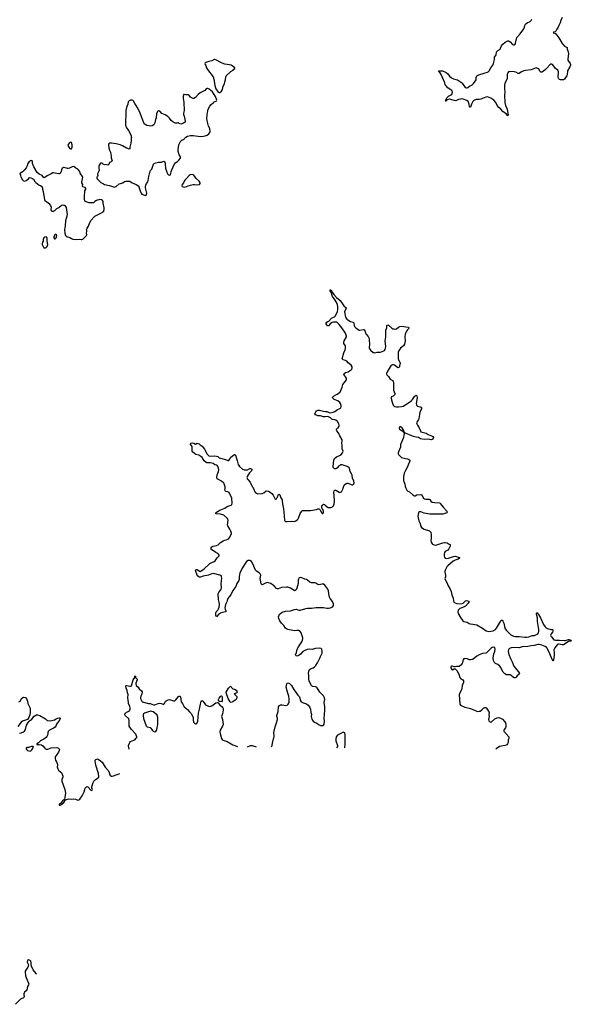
# Model space of a CAD drawing. Header units: inches. Extents: x 2143843 to 2212570, y 881249 to 1017455.
# Tile 21 of 54: x 2180653 to 2194259, y 898650 to 922933. Entities that reach past the tile are written whole.
import ezdxf

# ---------------------------------------------------------------- set-up
doc = ezdxf.new("R2010")
doc.units = ezdxf.units.IN
doc.header["$MEASUREMENT"] = 0
for name, color, linetype in [('C1889', 7, 'Continuous'), ('C1980', 7, 'Continuous'), ('C1981', 7, 'Continuous'), ('C1982', 7, 'Continuous'), ('C1990', 7, 'Continuous'), ('C1991', 7, 'Continuous'), ('C1992', 7, 'Continuous')]:
    doc.layers.add(name, color=color, linetype=linetype)

msp = doc.modelspace()

# ---------------------------------------------------------------- linework, layer by layer
at = {"layer": 'C1889', "color": 6, "elevation": 400}
msp.add_lwpolyline([(2181068, 899385), (2181057, 899410), (2180982, 899502), (2180942, 899590), (2180936, 899630), (2180940, 899670), (2180932, 899710), (2180910, 899732), (2180870, 899749), (2180850, 899729), (2180841, 899690), (2180843, 899670), (2180867, 899627), (2180865, 899590), (2180855, 899565), (2180790, 899470), (2180789, 899450), (2180796, 899350), (2180811, 899310), (2180833, 899273), (2180871, 899170), (2180875, 899150), (2180871, 899130), (2180850, 899085), (2180833, 899010), (2180814, 898986), (2180776, 898950), (2180761, 898930), (2180753, 898910), (2180752, 898890), (2180763, 898837), (2180758, 898822), (2180746, 898810), (2180690, 898788), (2180670, 898774), (2180550, 898650)], dxfattribs=at)
at = {"layer": 'C1980', "color": 6, "elevation": 400}
for points in [[(2186862, 904996), (2186879, 905030), (2186888, 905090), (2186924, 905230), (2186927, 905250), (2186924, 905370), (2186928, 905390), (2186951, 905490), (2186987, 905590), (2187008, 905670), (2187010, 905710), (2186999, 905750), (2186998, 905770), (2187030, 905870), (2187038, 905990), (2187049, 906010), (2187060, 906020), (2187087, 906033), (2187130, 906033), (2187210, 906018), (2187250, 906027), (2187278, 906050), (2187296, 906090), (2187300, 906170), (2187292, 906250), (2187257, 906350), (2187225, 906470), (2187245, 906555), (2187252, 906568), (2187265, 906575), (2187290, 906570), (2187310, 906558), (2187357, 906510), (2187411, 906411), (2187472, 906332), (2187512, 906272), (2187551, 906230), (2187561, 906210), (2187573, 906150), (2187590, 906124), (2187630, 906096), (2187730, 906063), (2187770, 906030), (2187804, 905990), (2187828, 905928), (2187835, 905850), (2187847, 905807), (2187846, 905750), (2187850, 905718), (2187862, 905682), (2187893, 905633), (2187926, 905606), (2187983, 905583), (2188021, 905550), (2188070, 905528), (2188110, 905522), (2188136, 905524), (2188150, 905531), (2188162, 905558), (2188173, 905630), (2188163, 905710), (2188173, 905790), (2188179, 905910), (2188176, 905990), (2188160, 906090), (2188178, 906170), (2188175, 906210), (2188150, 906257), (2188059, 906350), (2187990, 906456), (2187970, 906471), (2187950, 906479), (2187886, 906486), (2187870, 906494), (2187854, 906514), (2187807, 906590), (2187790, 906630), (2187784, 906670), (2187781, 906770), (2187775, 906810), (2187783, 906870), (2187789, 906892), (2187800, 906910), (2187830, 906927), (2187890, 906945), (2187927, 906970), (2187956, 907004), (2187999, 907070), (2188057, 907190), (2188071, 907230), (2188115, 907310), (2188117, 907350), (2188104, 907410), (2188086, 907426), (2188050, 907430), (2187950, 907423), (2187870, 907403), (2187810, 907410), (2187743, 907397), (2187683, 907377), (2187639, 907350), (2187578, 907282), (2187550, 907260), (2187510, 907241), (2187490, 907238), (2187470, 907241), (2187461, 907250), (2187456, 907270), (2187478, 907330), (2187501, 907410), (2187531, 907469), (2187611, 907589), (2187631, 907631), (2187638, 907670), (2187636, 907690), (2187597, 907810), (2187570, 907846), (2187530, 907868), (2187490, 907871), (2187430, 907858), (2187350, 907881), (2187270, 907890), (2187230, 907910), (2187210, 907930), (2187171, 907990), (2187113, 908053), (2187069, 908110), (2187042, 908162), (2187036, 908210), (2187050, 908250), (2187065, 908270), (2187090, 908292), (2187130, 908317), (2187210, 908343), (2187330, 908356), (2187430, 908390), (2187470, 908392), (2187517, 908377), (2187550, 908372), (2187570, 908374), (2187710, 908414), (2187750, 908421), (2187850, 908416), (2187966, 908434), (2188090, 908438), (2188146, 908434), (2188230, 908420), (2188270, 908419), (2188316, 908430), (2188354, 908446), (2188376, 908464), (2188392, 908488), (2188390, 908530), (2188366, 908586), (2188315, 908655), (2188296, 908690), (2188277, 908770), (2188267, 908850), (2188251, 908890), (2188177, 908990), (2188150, 909011), (2188130, 909016), (2188114, 909014), (2188030, 908997), (2188003, 909003), (2187954, 909034), (2187930, 909043), (2187850, 909045), (2187810, 909062), (2187750, 909114), (2187730, 909124), (2187690, 909133), (2187610, 909164), (2187570, 909173), (2187550, 909169), (2187530, 909139), (2187523, 909110), (2187518, 909030), (2187490, 908909), (2187470, 908869), (2187450, 908853), (2187430, 908849), (2187372, 908892), (2187330, 908915), (2187270, 908934), (2187230, 908941), (2187111, 908929), (2187030, 908899), (2187010, 908898), (2186990, 908907), (2186929, 908968), (2186890, 908998), (2186845, 909025), (2186790, 909048), (2186770, 909051), (2186730, 909044), (2186650, 909003), (2186630, 908999), (2186610, 909018), (2186590, 909110), (2186587, 909150), (2186600, 909230), (2186586, 909266), (2186561, 909290), (2186490, 909334), (2186470, 909355), (2186406, 909510), (2186370, 909570), (2186330, 909594), (2186290, 909593), (2186250, 909570), (2186230, 909550), (2186137, 909403), (2186114, 909346), (2186085, 909290), (2186072, 909250), (2186064, 909190), (2186068, 909130), (2186059, 909101), (2186012, 909030), (2185983, 908957), (2185910, 908853), (2185861, 908750), (2185808, 908690), (2185785, 908655), (2185770, 908609), (2185764, 908576), (2185730, 908510), (2185712, 908430), (2185718, 908398), (2185740, 908350), (2185735, 908330), (2185650, 908315), (2185604, 908296), (2185554, 908266), (2185510, 908205), (2185490, 908250), (2185487, 908270), (2185490, 908306), (2185503, 908330), (2185539, 908370), (2185559, 908401), (2185573, 908447), (2185581, 908510), (2185576, 908570), (2185560, 908630), (2185552, 908770), (2185555, 908790), (2185574, 908826), (2185614, 908870), (2185624, 908890), (2185630, 908919), (2185625, 909030), (2185637, 909157), (2185634, 909190), (2185627, 909207), (2185610, 909227), (2185590, 909237), (2185430, 909276), (2185390, 909268), (2185309, 909231), (2185179, 909210), (2185114, 909186), (2185090, 909186), (2185050, 909206), (2185029, 909230), (2184993, 909350), (2184998, 909362), (2185010, 909370), (2185030, 909370), (2185090, 909330), (2185110, 909328), (2185130, 909337), (2185199, 909381), (2185342, 909518), (2185390, 909548), (2185450, 909574), (2185472, 909590), (2185523, 909657), (2185556, 909690), (2185570, 909710), (2185571, 909730), (2185560, 909750), (2185537, 909770), (2185490, 909790), (2185430, 909833), (2185390, 909855), (2185376, 909870), (2185372, 909890), (2185378, 909910), (2185395, 909930), (2185429, 909951), (2185511, 909969), (2185550, 909985), (2185565, 910000)], [(2183363, 904938), (2183353, 904950), (2183344, 904970), (2183339, 905030), (2183351, 905070), (2183370, 905106), (2183390, 905132), (2183470, 905162), (2183490, 905176), (2183530, 905212), (2183540, 905230), (2183541, 905250), (2183530, 905290), (2183516, 905316), (2183412, 905430), (2183356, 905510), (2183352, 905550), (2183356, 905650), (2183342, 905690), (2183254, 905770), (2183244, 905790), (2183250, 905810), (2183267, 905833), (2183290, 905852), (2183350, 905882), (2183365, 905895), (2183379, 905921), (2183382, 905950), (2183370, 906006), (2183341, 906061), (2183333, 906090), (2183319, 906210), (2183330, 906290), (2183313, 906333), (2183302, 906390), (2183280, 906450), (2183272, 906490), (2183275, 906505), (2183286, 906514), (2183370, 906497), (2183390, 906496), (2183410, 906502), (2183454, 906650), (2183490, 906706), (2183498, 906710), (2183490, 906726), (2183490, 906751), (2183501, 906741), (2183510, 906741), (2183513, 906710), (2183550, 906670), (2183549, 906650), (2183517, 906570), (2183518, 906550), (2183530, 906511), (2183578, 906470), (2183598, 906430), (2183660, 906380), (2183674, 906354), (2183664, 906296), (2183640, 906250), (2183632, 906210), (2183634, 906190), (2183671, 906111), (2183831, 906071), (2183870, 906067), (2183910, 906056), (2183950, 906033), (2183990, 906037), (2184070, 906070), (2184110, 906077), (2184142, 906070), (2184192, 906048), (2184210, 906051), (2184220, 906060), (2184250, 906115), (2184270, 906138), (2184290, 906152), (2184350, 906163), (2184370, 906162), (2184450, 906136), (2184483, 906137), (2184504, 906156), (2184570, 906240), (2184590, 906250), (2184607, 906247), (2184618, 906230), (2184636, 906110), (2184668, 906068), (2184710, 905988), (2184790, 905923), (2184841, 905861), (2184893, 905810), (2184899, 905790), (2184933, 905730), (2184934, 905666), (2184944, 905610), (2184970, 905574), (2184990, 905564), (2185010, 905563), (2185025, 905575), (2185047, 905630), (2185064, 905830), (2185091, 905930), (2185102, 906010), (2185131, 906129), (2185150, 906139), (2185170, 906130), (2185201, 906081), (2185239, 906039), (2185290, 906008), (2185330, 905997), (2185370, 906005), (2185390, 906014), (2185490, 906085), (2185530, 906095), (2185548, 906088), (2185590, 906030), (2185603, 906023), (2185645, 905985), (2185663, 905963), (2185668, 905948), (2185668, 905910), (2185652, 905810), (2185631, 905750), (2185657, 905677), (2185668, 905550), (2185653, 905510), (2185601, 905410), (2185591, 905370), (2185595, 905330), (2185629, 905209), (2185644, 905184), (2185670, 905162), (2185770, 905130), (2185910, 905050), (2186026, 905005)], [(2180632, 906108), (2180663, 906130), (2180710, 906197), (2180750, 906222), (2180790, 906220), (2180810, 906208), (2180849, 906130), (2180857, 906070), (2180908, 905950), (2180911, 905850), (2180904, 905790), (2180876, 905724), (2180844, 905676), (2180818, 905662), (2180724, 905630), (2180690, 905611), (2180610, 905503)], [(2180650, 905334), (2180690, 905344), (2180744, 905370), (2180768, 905390), (2180794, 905430), (2180825, 905530), (2180877, 905623), (2180897, 905643), (2180950, 905682), (2181008, 905752), (2181050, 905784), (2181070, 905790), (2181091, 905789), (2181153, 905770), (2181290, 905690), (2181331, 905651), (2181410, 905645), (2181450, 905649), (2181510, 905666), (2181550, 905693), (2181590, 905710), (2181636, 905715), (2181658, 905710), (2181653, 905690), (2181618, 905630), (2181574, 905586), (2181559, 905561), (2181544, 905510), (2181530, 905487), (2181490, 905456), (2181388, 905412), (2181359, 905381), (2181345, 905355), (2181348, 905330), (2181338, 905290), (2181323, 905257), (2181303, 905230), (2181281, 905210), (2181250, 905191), (2181169, 905151), (2181118, 905102), (2181076, 905070), (2181074, 905054), (2181091, 905051), (2181104, 905056), (2181130, 905056), (2181190, 905045), (2181222, 905022), (2181270, 904964), (2181290, 904949), (2181310, 904942), (2181350, 904946), (2181430, 904975), (2181550, 904983), (2181590, 904978), (2181610, 904970), (2181631, 904950), (2181634, 904930), (2181628, 904910), (2181608, 904870), (2181550, 904789), (2181532, 904750), (2181525, 904705), (2181537, 904670), (2181562, 904630), (2181579, 904590), (2181584, 904550), (2181579, 904510), (2181590, 904456), (2181610, 904428), (2181670, 904379), (2181694, 904350), (2181705, 904325), (2181718, 904278), (2181719, 904250), (2181692, 904190), (2181692, 904150), (2181769, 903949), (2181778, 903910), (2181781, 903850), (2181778, 903810), (2181763, 903750), (2181758, 903702), (2181710, 903666), (2181656, 903604), (2181636, 903590), (2181627, 903570), (2181630, 903562), (2181650, 903558), (2181670, 903571), (2181741, 903630), (2181785, 903695), (2181830, 903710), (2181865, 903715), (2181930, 903707), (2181990, 903715), (2182030, 903708), (2182090, 903688), (2182114, 903690), (2182137, 903710), (2182191, 903790), (2182230, 903859), (2182243, 903890), (2182256, 903950), (2182270, 903983), (2182290, 904008), (2182310, 904019), (2182330, 904015), (2182346, 904006), (2182410, 903931), (2182430, 903921), (2182442, 903930), (2182446, 903950), (2182435, 903990), (2182434, 904014), (2182462, 904118), (2182481, 904150), (2182523, 904197), (2182590, 904232), (2182604, 904250), (2182609, 904270), (2182595, 904345), (2182533, 904550), (2182515, 904650), (2182519, 904670), (2182530, 904685), (2182570, 904701), (2182590, 904695), (2182650, 904657), (2182690, 904618), (2182759, 904499), (2182846, 904406), (2182861, 904370), (2182875, 904310), (2182890, 904286), (2182910, 904277), (2182936, 904276), (2182970, 904283), (2183030, 904311), (2183106, 904334), (2183116, 904339)], [(2188630, 905358), (2188574, 905326), (2188490, 905290), (2188460, 905250), (2188449, 905190), (2188449, 905150), (2188494, 905030), (2188492, 905008), (2188469, 904976)], [(2188674, 904973), (2188674, 904974), (2188682, 905070), (2188678, 905170), (2188683, 905303), (2188670, 905343), (2188650, 905357), (2188630, 905358)], [(2186271, 905003), (2186350, 905030), (2186390, 905036), (2186489, 905001)]]:
    msp.add_lwpolyline(points, dxfattribs=at)
for points in [[(2185870, 906095), (2185850, 906099), (2185841, 906110), (2185795, 906190), (2185749, 906329), (2185750, 906350), (2185807, 906450), (2185850, 906492), (2185870, 906482), (2185881, 906461), (2185910, 906432), (2185950, 906425), (2185990, 906394), (2186007, 906370), (2186015, 906350), (2186010, 906329), (2185942, 906310), (2185958, 906290), (2186010, 906245), (2186012, 906212), (2186004, 906190), (2185992, 906170), (2185970, 906150), (2185910, 906110)], [(2185630, 906106), (2185599, 906119), (2185570, 906119), (2185561, 906130), (2185556, 906150), (2185557, 906170), (2185570, 906204), (2185603, 906237), (2185610, 906251), (2185630, 906258), (2185642, 906250), (2185645, 906230), (2185644, 906136)], [(2183890, 905876), (2183830, 905867), (2183730, 905828), (2183708, 905810), (2183696, 905790), (2183695, 905770), (2183710, 905701), (2183770, 905517), (2183795, 905495), (2183870, 905479), (2183890, 905459), (2183925, 905405), (2183943, 905390), (2183990, 905373), (2184010, 905378), (2184030, 905405), (2184039, 905430), (2184059, 905550), (2184063, 905650), (2184059, 905730), (2184055, 905755), (2184043, 905783), (2183982, 905842), (2183945, 905865), (2183910, 905875)], [(2180989, 905009), (2180947, 905007), (2180870, 904986), (2180830, 904981), (2180811, 904970), (2180811, 904950), (2180830, 904925), (2180850, 904911), (2180910, 904896), (2180930, 904904), (2180950, 904923), (2180992, 904990)]]:
    msp.add_lwpolyline(points, close=True, dxfattribs=at)
at = {"layer": 'C1981', "color": 6, "elevation": 500}
for points in [[(2181906, 919914), (2181890, 919908), (2181870, 919888), (2181850, 919858), (2181843, 919830), (2181863, 919790), (2181890, 919759), (2181910, 919751), (2181930, 919751), (2181938, 919762), (2181946, 919790), (2181949, 919850), (2181930, 919908)], [(2180950, 919457), (2180912, 919450), (2180906, 919434), (2180870, 919409), (2180857, 919390), (2180836, 919330), (2180810, 919278), (2180772, 919230), (2180762, 919210), (2180710, 919168), (2180678, 919162), (2180672, 919148), (2180658, 919142), (2180654, 919130), (2180671, 919111), (2180671, 919090), (2180680, 919060), (2180724, 918984), (2180750, 918956), (2180770, 918951), (2180809, 918970), (2180869, 919011), (2180890, 919031), (2180910, 919041), (2180930, 919036), (2180970, 919015), (2180990, 918999), (2181024, 918944), (2181050, 918917), (2181130, 918855), (2181170, 918843), (2181201, 918821), (2181211, 918810), (2181219, 918770), (2181216, 918750), (2181230, 918694), (2181263, 918490), (2181270, 918476), (2181316, 918450), (2181363, 918410), (2181411, 918350), (2181428, 918310), (2181421, 918250), (2181426, 918230), (2181450, 918211), (2181470, 918208), (2181490, 918213), (2181523, 918230), (2181570, 918275), (2181615, 918305), (2181681, 918359), (2181710, 918365), (2181730, 918363), (2181750, 918359), (2181770, 918347), (2181786, 918326), (2181798, 918298), (2181824, 918130), (2181819, 918090), (2181785, 917970), (2181777, 917850), (2181756, 917750), (2181767, 917670), (2181787, 917610), (2181811, 917590), (2181890, 917562), (2181930, 917533), (2181960, 917520), (2182050, 917513), (2182130, 917519), (2182170, 917511), (2182190, 917514), (2182210, 917524), (2182230, 917537), (2182298, 917610), (2182307, 917630), (2182303, 917677), (2182308, 917708), (2182308, 917730), (2182298, 917750), (2182315, 917790), (2182350, 917842), (2182384, 917930), (2182413, 917990), (2182490, 918073), (2182510, 918088), (2182690, 918178), (2182708, 918192), (2182725, 918215), (2182736, 918250), (2182736, 918290), (2182713, 918410), (2182710, 918446), (2182698, 918470), (2182670, 918493), (2182630, 918497), (2182546, 918474), (2182510, 918453), (2182470, 918419), (2182450, 918413), (2182370, 918417), (2182290, 918441), (2182272, 918452), (2182259, 918470), (2182253, 918490), (2182253, 918590), (2182259, 918690), (2182264, 918710), (2182284, 918750), (2182286, 918770), (2182272, 918792), (2182214, 918814), (2182204, 918830), (2182207, 918870), (2182190, 918910), (2182188, 918930), (2182210, 919050), (2182205, 919070), (2182149, 919150), (2182133, 919190), (2182090, 919243), (2182070, 919259), (2182042, 919270), (2181990, 919309), (2181950, 919301), (2181882, 919270), (2181850, 919265), (2181830, 919265), (2181750, 919286), (2181730, 919287), (2181702, 919270), (2181685, 919230), (2181679, 919190), (2181671, 919170), (2181641, 919139), (2181630, 919133), (2181610, 919133), (2181490, 919157), (2181470, 919157), (2181430, 919130), (2181330, 919080), (2181270, 919038), (2181250, 919029), (2181210, 919089), (2181130, 919126), (2181086, 919166), (2181005, 919305), (2180972, 919390), (2180969, 919430), (2180962, 919450)], [(2184910, 919113), (2184854, 919106), (2184830, 919094), (2184770, 919017), (2184726, 918974), (2184709, 918951), (2184691, 918910), (2184659, 918870), (2184655, 918835), (2184662, 918822), (2184688, 918808), (2184730, 918806), (2184810, 918839), (2184865, 918855), (2184930, 918867), (2184967, 918867), (2185010, 918861), (2185090, 918867), (2185104, 918890), (2185102, 918910), (2185094, 918930), (2185079, 918950), (2185010, 919015), (2184977, 919070), (2184950, 919097), (2184930, 919109)], [(2181310, 917575), (2181270, 917569), (2181246, 917550), (2181231, 917510), (2181231, 917470), (2181218, 917450), (2181205, 917405), (2181205, 917390), (2181245, 917305), (2181290, 917304), (2181310, 917315), (2181330, 917341), (2181344, 917390), (2181329, 917471), (2181334, 917534), (2181323, 917563)], [(2181550, 917639), (2181530, 917639), (2181518, 917630), (2181496, 917590), (2181498, 917550), (2181510, 917532), (2181530, 917532), (2181550, 917552), (2181562, 917578), (2181569, 917609), (2181562, 917630)]]:
    msp.add_lwpolyline(points, close=True, dxfattribs=at)
at = {"layer": 'C1981', "color": 6}
for points, elevation in [([(2183406, 920000), (2183400, 919960), (2183395, 919890), (2183371, 919790), (2183370, 919746), (2183350, 919738), (2183317, 919757), (2183287, 919767), (2183185, 919825), (2183128, 919848), (2183030, 919872), (2182914, 919886), (2182875, 919885), (2182850, 919875), (2182841, 919850), (2182854, 919770), (2182870, 919712), (2182891, 919670), (2182906, 919566), (2182907, 919530), (2182931, 919449), (2182912, 919430), (2182872, 919408), (2182855, 919365), (2182830, 919342), (2182770, 919362), (2182746, 919350), (2182710, 919368), (2182690, 919398), (2182650, 919398), (2182645, 919395), (2182607, 919330), (2182605, 919270), (2182611, 919210), (2182576, 919130), (2182577, 919090), (2182571, 919070), (2182555, 919050), (2182553, 919030), (2182566, 919010), (2182610, 918959), (2182658, 918918), (2182721, 918882), (2182749, 918869), (2182870, 918841), (2182990, 918806), (2183012, 918808), (2183030, 918816), (2183110, 918881), (2183201, 918910), (2183235, 918945), (2183270, 918953), (2183370, 918950), (2183430, 918911), (2183470, 918891), (2183530, 918871), (2183591, 918831), (2183592, 918810), (2183634, 918690), (2183650, 918651), (2183665, 918630), (2183730, 918602), (2183750, 918601), (2183770, 918607), (2183783, 918630), (2183788, 918652), (2183760, 918790), (2183759, 918810), (2183766, 918850), (2183782, 918890), (2183810, 918933), (2183826, 918970), (2183837, 919070), (2183870, 919195), (2183882, 919218), (2183913, 919250), (2183954, 919366), (2183970, 919385), (2184010, 919403), (2184081, 919419), (2184150, 919420), (2184210, 919443), (2184219, 919439), (2184231, 919430), (2184241, 919370), (2184248, 919270), (2184282, 919170), (2184310, 919121), (2184330, 919105), (2184350, 919098), (2184370, 919105), (2184383, 919137), (2184392, 919190), (2184460, 919360), (2184501, 919410), (2184543, 919437), (2184577, 919470), (2184619, 919521), (2184621, 919550), (2184614, 919570), (2184590, 919604), (2184561, 919681), (2184558, 919730), (2184579, 919850), (2184630, 919943), (2184650, 919961), (2184710, 919990), (2184719, 920000)], 500), ([(2185565, 910000), (2185604, 910036), (2185670, 910081), (2185690, 910090), (2185750, 910103), (2185790, 910123), (2185810, 910139), (2185830, 910165), (2185874, 910250), (2185879, 910270), (2185857, 910317), (2185840, 910370), (2185788, 910450), (2185782, 910470), (2185794, 910590), (2185790, 910610), (2185779, 910630), (2185690, 910711), (2185610, 910736), (2185505, 910745), (2185491, 910750), (2185490, 910770), (2185510, 910790), (2185590, 910836), (2185715, 910890), (2185770, 910927), (2185870, 910960), (2185882, 910978), (2185890, 911010), (2185886, 911130), (2185873, 911173), (2185836, 911230), (2185816, 911270), (2185790, 911285), (2185735, 911295), (2185721, 911310), (2185717, 911330), (2185722, 911370), (2185719, 911410), (2185696, 911490), (2185686, 911506), (2185630, 911554), (2185541, 911601), (2185527, 911610), (2185521, 911621), (2185518, 911638), (2185528, 911712), (2185560, 911790), (2185565, 911830), (2185558, 911870), (2185529, 911929), (2185510, 911946), (2185470, 911954), (2185425, 911985), (2185396, 911996), (2185350, 912003), (2185270, 912004), (2185250, 912010), (2185207, 912050), (2185154, 912134), (2185124, 912164), (2185070, 912193), (2185000, 912210), (2184970, 912230), (2184910, 912284), (2184906, 912310), (2184910, 912410), (2184861, 912470), (2184874, 912486), (2184910, 912497), (2184948, 912488), (2184990, 912465), (2185030, 912485), (2185050, 912483), (2185076, 912470), (2185105, 912445), (2185130, 912433), (2185150, 912413), (2185210, 912340), (2185280, 912220), (2185320, 912180), (2185370, 912165), (2185470, 912173), (2185509, 912169), (2185537, 912157), (2185570, 912127), (2185730, 912090), (2185790, 912059), (2185810, 912062), (2185830, 912084), (2185860, 912140), (2185890, 912172), (2185950, 912206), (2185970, 912207), (2185986, 912170), (2185998, 912110), (2186019, 912059), (2186041, 911961), (2186055, 911935), (2186076, 911910), (2186149, 911850), (2186190, 911830), (2186270, 911834), (2186330, 911861), (2186350, 911862), (2186378, 911850), (2186380, 911830), (2186371, 911810), (2186319, 911761), (2186285, 911710), (2186264, 911670), (2186259, 911650), (2186260, 911630), (2186267, 911610), (2186281, 911590), (2186336, 911530), (2186359, 911470), (2186430, 911352), (2186457, 911290), (2186471, 911270), (2186492, 911252), (2186530, 911240), (2186630, 911248), (2186674, 911266), (2186730, 911314), (2186790, 911304), (2186830, 911281), (2186870, 911248), (2186904, 911204), (2186950, 911127), (2186970, 911105), (2186990, 911116), (2186999, 911130), (2187022, 911178), (2187030, 911215), (2187050, 911233), (2187070, 911211), (2187097, 911137), (2187124, 911090), (2187130, 911070), (2187132, 910990), (2187161, 910870), (2187171, 910790), (2187182, 910590), (2187191, 910570), (2187210, 910559), (2187250, 910557), (2187350, 910565), (2187430, 910561), (2187466, 910574), (2187500, 910600), (2187518, 910622), (2187530, 910643), (2187568, 910752), (2187610, 910810), (2187630, 910825), (2187830, 910832), (2187970, 910856), (2188010, 910868), (2188030, 910868), (2188050, 910859), (2188063, 910843), (2188090, 910784), (2188110, 910756), (2188130, 910751), (2188148, 910772), (2188150, 910810), (2188130, 910852), (2188116, 910870), (2188102, 910910), (2188102, 910930), (2188109, 910950), (2188130, 910972), (2188150, 910982), (2188170, 910975), (2188190, 910963), (2188240, 910920), (2188265, 910905), (2188290, 910900), (2188330, 910901), (2188353, 910907), (2188370, 910917), (2188390, 910946), (2188406, 910990), (2188416, 911050), (2188416, 911090), (2188401, 911279), (2188408, 911312), (2188417, 911323), (2188430, 911330), (2188450, 911328), (2188530, 911282), (2188550, 911276), (2188570, 911277), (2188588, 911292), (2188624, 911356), (2188646, 911430), (2188658, 911450), (2188675, 911470), (2188707, 911493), (2188730, 911499), (2188750, 911500), (2188850, 911464), (2188870, 911465), (2188890, 911475), (2188898, 911490), (2188901, 911510), (2188894, 911550), (2188862, 911622), (2188850, 911701), (2188841, 911730), (2188808, 911790), (2188790, 911870), (2188773, 911890), (2188733, 911910), (2188608, 911952), (2188570, 911951), (2188550, 911942), (2188519, 911921), (2188490, 911884), (2188470, 911867), (2188450, 911860), (2188430, 911858), (2188410, 911867), (2188389, 911890), (2188384, 911910), (2188400, 912070), (2188419, 912110), (2188465, 912155), (2188538, 912182), (2188581, 912210), (2188614, 912250), (2188625, 912270), (2188630, 912290), (2188608, 912348), (2188606, 912366), (2188611, 912430), (2188602, 912498), (2188611, 912550), (2188610, 912570), (2188548, 912668), (2188528, 912730), (2188510, 912756), (2188476, 912790), (2188467, 912810), (2188470, 912833), (2188490, 912855), (2188512, 912870), (2188534, 912906), (2188537, 912930), (2188527, 912970), (2188490, 913021), (2188450, 913056), (2188425, 913065), (2188370, 913070), (2188350, 913082), (2188317, 913117), (2188250, 913150), (2188190, 913136), (2188150, 913136), (2188070, 913163), (2188010, 913167), (2187976, 913176), (2187950, 913190), (2187936, 913210), (2187937, 913230), (2187958, 913262), (2187977, 913283), (2188015, 913305), (2188050, 913306), (2188110, 913284), (2188150, 913282), (2188192, 913270), (2188230, 913266), (2188290, 913242), (2188310, 913241), (2188388, 913252), (2188410, 913259), (2188430, 913270), (2188490, 913320), (2188530, 913334), (2188567, 913353), (2188577, 913363), (2188585, 913390), (2188584, 913410), (2188571, 913450), (2188548, 913490), (2188500, 913530), (2188413, 913570), (2188388, 913588), (2188372, 913610), (2188373, 913630), (2188393, 913650), (2188486, 913694), (2188544, 913736), (2188555, 913750), (2188608, 913870), (2188626, 913934), (2188690, 914015), (2188712, 914050), (2188717, 914070), (2188710, 914089), (2188677, 914130), (2188673, 914150), (2188649, 914190), (2188656, 914210), (2188687, 914230), (2188751, 914249), (2188790, 914270), (2188843, 914310), (2188857, 914350), (2188856, 914370), (2188832, 914412), (2188752, 914470), (2188723, 914510), (2188691, 914531), (2188630, 914544), (2188621, 914550), (2188607, 914570), (2188647, 914713), (2188681, 914790), (2188691, 914830), (2188693, 914853), (2188687, 914887), (2188652, 914950), (2188647, 914970), (2188654, 915010), (2188711, 915110), (2188713, 915130), (2188709, 915150), (2188690, 915198), (2188596, 915330), (2188530, 915413), (2188490, 915458), (2188470, 915471), (2188390, 915473), (2188357, 915463), (2188321, 915439), (2188270, 915384), (2188245, 915385), (2188209, 915430), (2188212, 915450), (2188230, 915477), (2188250, 915491), (2188279, 915501), (2188347, 915573), (2188414, 915606), (2188436, 915624), (2188490, 915726), (2188504, 915790), (2188500, 915860), (2188481, 915930), (2188435, 916015), (2188365, 916110), (2188358, 916130), (2188356, 916156), (2188340, 916200), (2188309, 916250), (2188310, 916271), (2188330, 916274), (2188357, 916217), (2188399, 916159), (2188470, 916082), (2188561, 916010), (2188630, 915898), (2188650, 915873), (2188702, 915830), (2188706, 915810), (2188670, 915752), (2188665, 915730), (2188693, 915593), (2188720, 915550), (2188744, 915530), (2188812, 915492), (2188871, 915471), (2188883, 915463), (2188892, 915450), (2188902, 915390), (2188912, 915370), (2188948, 915330), (2189000, 915290), (2189030, 915278), (2189042, 915278), (2189130, 915296), (2189150, 915292), (2189161, 915281), (2189170, 915261), (2189187, 915187), (2189250, 915117), (2189266, 915086), (2189270, 915070), (2189269, 915009), (2189281, 914950), (2189280, 914910), (2189270, 914870), (2189270, 914850), (2189276, 914830), (2189306, 914786), (2189370, 914729), (2189390, 914722), (2189410, 914721), (2189470, 914730), (2189550, 914735), (2189635, 914765), (2189650, 914775), (2189664, 914796), (2189677, 914830), (2189683, 914870), (2189665, 915010), (2189681, 915110), (2189680, 915250), (2189684, 915276), (2189705, 915330), (2189711, 915389), (2189720, 915400), (2189730, 915406), (2189750, 915398), (2189830, 915327), (2189853, 915313), (2189886, 915306), (2189930, 915304), (2189950, 915312), (2190000, 915351)], 400), ([(2190000, 914756), (2189990, 914730), (2189985, 914650), (2189991, 914570), (2189997, 914550), (2190000, 914544)], 400), ([(2190000, 914355), (2189990, 914351), (2189970, 914357), (2189895, 914410), (2189870, 914421), (2189850, 914422), (2189830, 914415), (2189810, 914399), (2189787, 914370), (2189713, 914250), (2189698, 914210), (2189700, 914190), (2189710, 914173), (2189753, 914133), (2189790, 914070), (2189851, 914031), (2189866, 914010), (2189871, 913991), (2189870, 913830), (2189874, 913794), (2189905, 913710), (2189905, 913690), (2189891, 913670), (2189865, 913650), (2189826, 913630), (2189815, 913610), (2189816, 913590), (2189844, 913504), (2189854, 913450), (2189861, 913430), (2189878, 913410), (2189910, 913392), (2189950, 913382), (2190000, 913385)], 400), ([(2190000, 912273), (2189992, 912250), (2189990, 912230), (2189998, 912210), (2190000, 912208)], 400)]:
    msp.add_lwpolyline(points, dxfattribs=dict(at, elevation=elevation))
at = {"layer": 'C1982', "color": 6, "elevation": 500}
msp.add_lwpolyline([(2185470, 921953), (2185450, 921949), (2185390, 921918), (2185315, 921905), (2185242, 921878), (2185231, 921869), (2185221, 921850), (2185225, 921830), (2185241, 921801), (2185262, 921742), (2185284, 921704), (2185425, 921525), (2185442, 921470), (2185466, 921310), (2185494, 921230), (2185550, 921149), (2185570, 921137), (2185590, 921140), (2185630, 921170), (2185657, 921210), (2185675, 921290), (2185702, 921350), (2185710, 921402), (2185729, 921451), (2185736, 921524), (2185749, 921550), (2185863, 921657), (2185915, 921690), (2185938, 921710), (2185958, 921730), (2185958, 921750), (2185896, 921796), (2185870, 921809), (2185830, 921824), (2185710, 921840), (2185686, 921846), (2185614, 921874), (2185510, 921936)], close=True, dxfattribs=at)
msp.add_lwpolyline([(2184719, 920000), (2184750, 920034), (2184790, 920060), (2184870, 920074), (2184930, 920075), (2185110, 920055), (2185190, 920058), (2185230, 920066), (2185276, 920084), (2185321, 920119), (2185345, 920150), (2185353, 920170), (2185347, 920247), (2185309, 920310), (2185292, 920372), (2185272, 920490), (2185275, 920590), (2185291, 920689), (2185306, 920730), (2185342, 920798), (2185376, 920844), (2185430, 920893), (2185454, 920906), (2185498, 920922), (2185508, 920932), (2185512, 920948), (2185480, 921040), (2185436, 921116), (2185410, 921150), (2185330, 921221), (2185310, 921232), (2185290, 921236), (2185270, 921236), (2185251, 921229), (2185219, 921190), (2185108, 921130), (2185055, 921085), (2184990, 921016), (2184950, 920989), (2184930, 920992), (2184890, 921010), (2184870, 921024), (2184830, 921065), (2184810, 921076), (2184790, 921081), (2184750, 921079), (2184710, 921088), (2184694, 921086), (2184694, 921074), (2184685, 921050), (2184686, 920994), (2184701, 920890), (2184699, 920830), (2184713, 920750), (2184713, 920690), (2184695, 920630), (2184694, 920594), (2184713, 920550), (2184737, 920430), (2184731, 920410), (2184720, 920400), (2184690, 920381), (2184630, 920358), (2184590, 920375), (2184572, 920392), (2184550, 920392), (2184530, 920382), (2184510, 920379), (2184490, 920383), (2184430, 920417), (2184390, 920449), (2184350, 920506), (2184310, 920547), (2184245, 920590), (2184161, 920621), (2184110, 920678), (2184070, 920689), (2184051, 920669), (2184031, 920610), (2184018, 920510), (2184004, 920470), (2183985, 920390), (2183958, 920342), (2183923, 920317), (2183891, 920309), (2183848, 920312), (2183790, 920325), (2183750, 920347), (2183727, 920367), (2183712, 920390), (2183605, 920665), (2183550, 920779), (2183530, 920815), (2183490, 920870), (2183464, 920924), (2183450, 920938), (2183430, 920945), (2183390, 920945), (2183370, 920941), (2183351, 920930), (2183331, 920910), (2183319, 920850), (2183287, 920770), (2183271, 920690), (2183274, 920550), (2183264, 920470), (2183267, 920330), (2183285, 920270), (2183346, 920190), (2183405, 920070), (2183405, 920050), (2183411, 920030), (2183406, 920000)], dxfattribs=at)
at = {"layer": 'C1990', "color": 6, "elevation": 400}
for points in [[(2190837, 910000), (2190850, 909990), (2190915, 909975), (2190990, 910000)], [(2191248, 910000), (2191268, 909988), (2191273, 909973), (2191272, 909950), (2191239, 909881), (2191210, 909852), (2191150, 909816), (2191129, 909790), (2191122, 909750), (2191124, 909710), (2191135, 909675), (2191150, 909656), (2191185, 909645), (2191230, 909649), (2191350, 909697), (2191390, 909706), (2191503, 909670), (2191497, 909650), (2191465, 909630), (2191390, 909607), (2191341, 909579), (2191210, 909463), (2191190, 909439), (2191152, 909370), (2191140, 909330), (2191139, 909310), (2191155, 909230), (2191153, 909190), (2191143, 909150), (2191146, 909130), (2191190, 909054), (2191209, 909010), (2191220, 908970), (2191262, 908902), (2191292, 908832), (2191312, 908752), (2191347, 908670), (2191350, 908602), (2191364, 908570), (2191395, 908550), (2191434, 908534), (2191550, 908529), (2191590, 908545), (2191650, 908603), (2191670, 908608), (2191732, 908590), (2191734, 908570), (2191718, 908542), (2191649, 908470), (2191599, 908441), (2191530, 908421), (2191510, 908411), (2191487, 908390), (2191471, 908369), (2191461, 908330), (2191467, 908290), (2191526, 908186), (2191586, 908106), (2191608, 908088), (2191690, 908073), (2191740, 908040), (2191768, 908030), (2191830, 908028), (2191930, 908007), (2192070, 907927), (2192162, 907862), (2192190, 907849), (2192225, 907845), (2192270, 907849), (2192330, 907863), (2192386, 907894), (2192414, 907926), (2192510, 908092), (2192530, 908120), (2192550, 908124), (2192570, 908101), (2192591, 908051), (2192608, 907970), (2192630, 907910), (2192659, 907870), (2192770, 907762), (2192830, 907731), (2192870, 907717), (2192970, 907718), (2193110, 907701), (2193150, 907701), (2193210, 907712), (2193290, 907744), (2193351, 907749), (2193382, 907758), (2193421, 907779), (2193449, 907811), (2193456, 907844), (2193455, 907890), (2193427, 908090), (2193422, 908182), (2193400, 908270), (2193402, 908298), (2193410, 908314), (2193430, 908295), (2193450, 908266), (2193498, 908178), (2193570, 908020), (2193610, 907960), (2193637, 907937), (2193675, 907915), (2193750, 907895), (2193793, 907893), (2193802, 907882), (2193804, 907864), (2193794, 907830), (2193762, 907790), (2193751, 907770), (2193747, 907750), (2193753, 907730), (2193766, 907710), (2193830, 907637), (2193867, 907627), (2193970, 907633), (2194090, 907624), (2194114, 907626), (2194187, 907650), (2194202, 907650), (2194247, 907630), (2194259, 907610), (2194250, 907603), (2194210, 907602), (2194190, 907595), (2194162, 907578), (2194110, 907536), (2194070, 907517), (2194050, 907512), (2194030, 907515), (2193950, 907535), (2193930, 907531), (2193910, 907517), (2193850, 907441), (2193834, 907410), (2193831, 907390), (2193838, 907310), (2193836, 907270), (2193817, 907130), (2193810, 907117), (2193790, 907151), (2193732, 907292), (2193661, 907430), (2193643, 907450), (2193610, 907475), (2193530, 907507), (2193470, 907520), (2193430, 907522), (2193344, 907496), (2193270, 907490), (2193186, 907474), (2193050, 907465), (2192970, 907438), (2192870, 907448), (2192779, 907441), (2192733, 907427), (2192714, 907410), (2192707, 907393), (2192704, 907350), (2192721, 907281), (2192759, 907179), (2192800, 907100), (2192844, 906990), (2192903, 906903), (2192957, 906850), (2192982, 906810), (2192974, 906790), (2192926, 906754), (2192891, 906710), (2192870, 906699), (2192850, 906699), (2192830, 906708), (2192778, 906758), (2192750, 906776), (2192657, 906777), (2192617, 906797), (2192579, 906839), (2192510, 906967), (2192493, 906990), (2192450, 907031), (2192390, 907053), (2192361, 907081), (2192337, 907130), (2192328, 907190), (2192345, 907295), (2192373, 907350), (2192384, 907410), (2192370, 907448), (2192350, 907458), (2192310, 907451), (2192280, 907430), (2192170, 907322), (2192147, 907313), (2192070, 907305), (2191990, 907271), (2191926, 907234), (2191836, 907164), (2191810, 907152), (2191770, 907146), (2191748, 907148), (2191690, 907168), (2191618, 907178), (2191610, 907186), (2191606, 907170), (2191590, 907149), (2191583, 907130), (2191577, 907070), (2191568, 907052), (2191530, 907010), (2191490, 906984), (2191470, 906977), (2191430, 906978), (2191390, 906969), (2191370, 906969), (2191330, 906989), (2191310, 906992), (2191295, 906985), (2191290, 906978), (2191291, 906950), (2191311, 906910), (2191330, 906899), (2191370, 906921), (2191390, 906921), (2191439, 906879), (2191470, 906826), (2191491, 906771), (2191508, 906708), (2191537, 906677), (2191585, 906650), (2191599, 906630), (2191601, 906610), (2191596, 906590), (2191565, 906510), (2191556, 906430), (2191550, 906410), (2191498, 906310), (2191492, 906288), (2191510, 906050), (2191522, 906030), (2191630, 905974), (2191770, 905944), (2191890, 905892), (2191950, 905874), (2191984, 905876), (2192010, 905882), (2192050, 905912), (2192090, 905957), (2192127, 905973), (2192148, 905968), (2192170, 905951), (2192193, 905910), (2192224, 905870), (2192230, 905850), (2192224, 905790), (2192230, 905750), (2192213, 905670), (2192223, 905643), (2192241, 905621), (2192270, 905608), (2192290, 905614), (2192370, 905687), (2192430, 905716), (2192470, 905724), (2192511, 905710), (2192560, 905680), (2192617, 905617), (2192634, 905590), (2192642, 905550), (2192644, 905490), (2192637, 905470), (2192604, 905430), (2192596, 905410), (2192598, 905390), (2192716, 905250), (2192721, 905219), (2192710, 905182), (2192701, 905170), (2192705, 905130), (2192696, 905090), (2192688, 905070), (2192671, 905050), (2192631, 905030), (2192490, 905010), (2192406, 904950), (2192401, 904936)]]:
    msp.add_lwpolyline(points, dxfattribs=at)
at = {"layer": 'C1991', "color": 6, "elevation": 400}
for points in [[(2190000, 915351), (2190010, 915358), (2190030, 915367), (2190070, 915373), (2190233, 915353), (2190246, 915346), (2190253, 915333), (2190247, 915310), (2190207, 915273), (2190190, 915250), (2190162, 915178), (2190152, 915110), (2190161, 915010), (2190155, 914970), (2190144, 914930), (2190116, 914890), (2190044, 914830), (2190005, 914770), (2190000, 914756)], [(2190000, 914544), (2190029, 914490), (2190034, 914470), (2190025, 914395), (2190017, 914370), (2190010, 914360), (2190000, 914355)], [(2190000, 913385), (2190070, 913390), (2190110, 913404), (2190270, 913498), (2190310, 913531), (2190338, 913562), (2190390, 913641), (2190410, 913660), (2190430, 913670), (2190450, 913659), (2190456, 913610), (2190434, 913470), (2190438, 913438), (2190444, 913424), (2190465, 913405), (2190530, 913385), (2190550, 913373), (2190560, 913350), (2190562, 913330), (2190521, 913250), (2190496, 913090), (2190488, 913070), (2190447, 913010), (2190444, 912990), (2190448, 912970), (2190468, 912930), (2190510, 912870), (2190535, 912790), (2190550, 912768), (2190676, 912736), (2190730, 912705), (2190813, 912673), (2190845, 912650), (2190857, 912630), (2190841, 912590), (2190830, 912580), (2190810, 912574), (2190710, 912585), (2190630, 912583), (2190538, 912598), (2190487, 912630), (2190430, 912635), (2190370, 912653), (2190270, 912694), (2190184, 912724), (2190159, 912739), (2190150, 912753), (2190138, 912758), (2190130, 912782), (2190124, 912784), (2190109, 912830), (2190085, 912870), (2190070, 912885), (2190050, 912894), (2190030, 912889), (2190013, 912870), (2190010, 912850), (2190018, 912838), (2190102, 912782), (2190122, 912762), (2190136, 912730), (2190120, 912630), (2190050, 912476), (2190045, 912450), (2190049, 912410), (2190044, 912390), (2190019, 912330), (2190000, 912273)], [(2190000, 912208), (2190015, 912190), (2190051, 912151), (2190070, 912139), (2190170, 912110), (2190230, 912101), (2190253, 912090), (2190273, 912070), (2190276, 912050), (2190270, 912030), (2190239, 911970), (2190209, 911890), (2190170, 911812), (2190133, 911750), (2190117, 911663), (2190120, 911570), (2190156, 911476), (2190163, 911423), (2190176, 911376), (2190203, 911330), (2190229, 911309), (2190270, 911286), (2190350, 911213), (2190390, 911192), (2190410, 911194), (2190450, 911213), (2190550, 911225), (2190570, 911214), (2190604, 911144), (2190615, 911130), (2190636, 911116), (2190670, 911109), (2190752, 911112), (2190770, 911103), (2190798, 911058), (2190830, 911036), (2190890, 911022), (2191010, 911015), (2191021, 911010), (2191035, 910995), (2191095, 910910), (2191192, 910810), (2191197, 910790), (2191190, 910770), (2191090, 910735), (2190990, 910738), (2190870, 910734), (2190810, 910740), (2190770, 910735), (2190630, 910763), (2190550, 910793), (2190510, 910793), (2190496, 910784), (2190487, 910770), (2190475, 910690), (2190479, 910650), (2190500, 910570), (2190527, 910510), (2190538, 910450), (2190563, 910410), (2190628, 910370), (2190763, 910323), (2190779, 910310), (2190795, 910290), (2190805, 910230), (2190800, 910190), (2190803, 910150), (2190796, 910090), (2190806, 910050), (2190830, 910005), (2190837, 910000)], [(2190990, 910000), (2191087, 910033), (2191130, 910043), (2191150, 910043), (2191194, 910034), (2191248, 910000)]]:
    msp.add_lwpolyline(points, dxfattribs=at)
at = {"layer": 'C1992', "color": 6, "elevation": 400}
msp.add_lwpolyline([(2194036, 922990), (2193997, 922910), (2193982, 922858), (2193949, 922790), (2193938, 922750), (2193899, 922701), (2193879, 922650), (2193863, 922637), (2193818, 922622), (2193814, 922610), (2193850, 922603), (2193881, 922581), (2193950, 922488), (2194030, 922350), (2194046, 922330), (2194090, 922283), (2194154, 922250), (2194158, 922230), (2194157, 922190), (2194170, 922167), (2194182, 922130), (2194187, 922090), (2194174, 921970), (2194177, 921937), (2194187, 921910), (2194233, 921850), (2194237, 921830), (2194235, 921810), (2194223, 921770), (2194167, 921670), (2194154, 921570), (2194146, 921550), (2194112, 921508), (2194090, 921469), (2194070, 921453), (2193990, 921454), (2193970, 921460), (2193950, 921473), (2193932, 921510), (2193943, 921650), (2193930, 921689), (2193870, 921729), (2193831, 921791), (2193792, 921832), (2193777, 921837), (2193750, 921836), (2193730, 921823), (2193659, 921741), (2193618, 921702), (2193570, 921663), (2193530, 921638), (2193510, 921638), (2193490, 921658), (2193456, 921710), (2193431, 921731), (2193410, 921741), (2193390, 921742), (2193270, 921698), (2193130, 921681), (2193086, 921670), (2193031, 921649), (2192970, 921610), (2192950, 921608), (2192890, 921635), (2192850, 921646), (2192730, 921652), (2192710, 921646), (2192690, 921625), (2192676, 921590), (2192677, 921483), (2192662, 921438), (2192622, 921370), (2192612, 921308), (2192613, 921233), (2192621, 921150), (2192614, 921070), (2192617, 920890), (2192636, 920816), (2192678, 920730), (2192696, 920616), (2192707, 920590), (2192705, 920575), (2192694, 920566), (2192690, 920566), (2192661, 920601), (2192570, 920672), (2192524, 920724), (2192470, 920771), (2192430, 920821), (2192398, 920890), (2192351, 920951), (2192274, 920994), (2192190, 921027), (2192150, 921023), (2192030, 920970), (2191990, 920965), (2191910, 920964), (2191857, 920943), (2191827, 920913), (2191797, 920850), (2191770, 920774), (2191756, 920776), (2191750, 920786), (2191743, 920850), (2191713, 920913), (2191679, 920939), (2191590, 920975), (2191550, 920978), (2191527, 920973), (2191479, 920961), (2191410, 920933), (2191370, 920941), (2191289, 920969), (2191250, 920972), (2191202, 920958), (2191186, 920946), (2191174, 920946), (2191174, 920934), (2191164, 920924), (2191158, 920930), (2191166, 920934), (2191166, 920946), (2191190, 921010), (2191230, 921050), (2191310, 921090), (2191322, 921110), (2191325, 921150), (2191320, 921170), (2191308, 921190), (2191287, 921207), (2191250, 921225), (2191214, 921250), (2191160, 921310), (2191148, 921330), (2191136, 921376), (2191070, 921521), (2191045, 921585), (2191023, 921623), (2190984, 921670), (2191045, 921675), (2191079, 921670), (2191170, 921632), (2191210, 921595), (2191257, 921537), (2191301, 921501), (2191353, 921473), (2191450, 921447), (2191550, 921388), (2191570, 921368), (2191622, 921282), (2191643, 921263), (2191670, 921249), (2191690, 921250), (2191710, 921259), (2191750, 921294), (2191817, 921330), (2191850, 921361), (2191909, 921450), (2191916, 921490), (2191914, 921510), (2191918, 921530), (2191930, 921550), (2191956, 921564), (2192130, 921622), (2192190, 921635), (2192210, 921645), (2192230, 921668), (2192277, 921750), (2192322, 921810), (2192343, 921850), (2192362, 921950), (2192368, 922010), (2192404, 922070), (2192414, 922130), (2192423, 922150), (2192444, 922170), (2192502, 922210), (2192516, 922230), (2192535, 922285), (2192570, 922328), (2192630, 922381), (2192689, 922411), (2192710, 922413), (2192730, 922407), (2192752, 922390), (2192810, 922324), (2192830, 922313), (2192850, 922313), (2192870, 922331), (2192884, 922357), (2192916, 922490), (2192930, 922514), (2192999, 922581), (2193084, 922710), (2193107, 922753), (2193116, 922790), (2193130, 922820), (2193170, 922854), (2193246, 922890), (2193270, 922910), (2193286, 922950)], dxfattribs=at)

doc.saveas('drawing.dxf')
